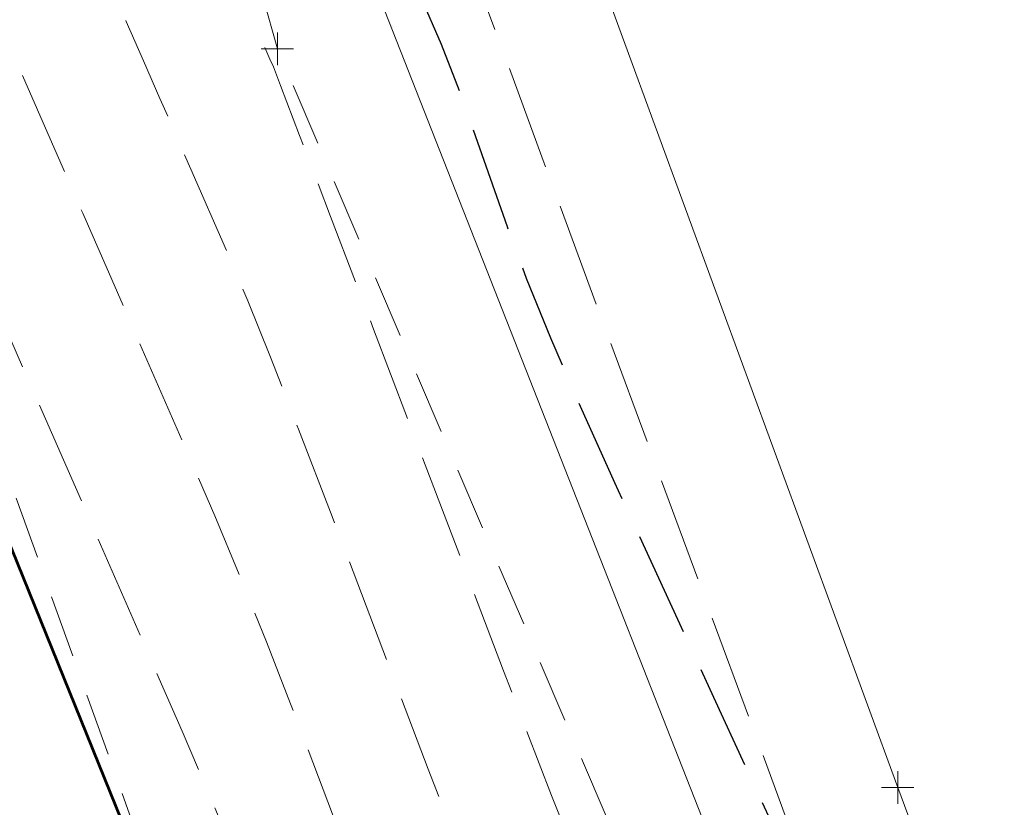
# Model space of a CAD drawing. Extents: x 2324380 to 2325559, y 691096 to 693386.
# Tile 85 of 92: x 2324994 to 2325024, y 692275 to 692299. Entities that reach past the tile are written whole.
import ezdxf

# ---------------------------------------------------------------- set-up
doc = ezdxf.new("R2010")
doc.units = 0
doc.header["$MEASUREMENT"] = 0
for name, pattern in [('DGN Style 2', [3.232049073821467, 1.93922944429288, -1.292819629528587]), ('DGN Style 3', [4.524868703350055, 3.232049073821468, -1.292819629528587]), ('gasex', [0])]:
    doc.linetypes.add(name, pattern=pattern)
for name, color, linetype, lineweight in [('DT_X_Contour_Major', 132, 'DGN Style 3', 30), ('DT_X_Contour_Minor', 136, 'DGN Style 3', 0), ('DT_X_Terrain_Ground_Line', 92, 'DGN Style 3', 13), ('PM_X_Transverse_Line', 7, 'Continuous', 0), ('PV_X_EOP', 7, 'DGN Style 3', 0), ('SV_X_Toe_of_Slope', 193, 'DGN Style 2', 0), ('SV_X_Top_of_Bank', 97, 'DGN Style 2', 0), ('UT_X_Gas', 40, 'gasex', 0)]:
    doc.layers.add(name, color=color, linetype=linetype, lineweight=lineweight)
doc.layers.add('SV_X_Shot_Marker (Construction)', color=40, linetype='Continuous', lineweight=0, transparency=0.5)
doc.layers.add('SV_X_Terrain_Boundary', color=7, linetype='Continuous', lineweight=53, plot=False)

# ---------------------------------------------------------------- blocks, each defined once
blk = doc.blocks.new('SVPT_645')
at = {"layer": 'SV_X_Shot_Marker (Construction)', "transparency": 33554495}
for p, q in [((1.455191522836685e-11, 0.02500000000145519), (1.455191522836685e-11, -0.02499999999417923)), ((-0.02499999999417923, 7.275957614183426e-12), (0.02500000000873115, 7.275957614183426e-12))]:
    blk.add_line(p, q, dxfattribs=at)
blk.add_point((1.455191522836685e-11, 7.275957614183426e-12), dxfattribs=at)
blk = doc.blocks.new('SVPT_652')
at = {"layer": 'SV_X_Shot_Marker (Construction)', "transparency": 33554495}
for p, q in [((1.455191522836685e-11, 0.02500000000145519), (1.455191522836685e-11, -0.02500000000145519)), ((-0.02499999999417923, 0), (0.02500000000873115, 0))]:
    blk.add_line(p, q, dxfattribs=at)
blk.add_point((1.455191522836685e-11, 0), dxfattribs=at)
blk = doc.blocks.new('*U775', base_point=(2325132.483, 691830.4755833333, 1167.424))
at = {"layer": 'DT_X_Contour_Major', "elevation": 1169.999999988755, "flags": 128}
blk.add_lwpolyline([(2324994.653119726, 692324.2400527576), (2324995.014880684, 692323.381783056), (2325003.215445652, 692306.6115218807), (2325004.817259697, 692303.2839081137), (2325006.108173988, 692300.4883216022), (2325007.088188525, 692298.2247623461), (2325007.757303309, 692296.4932303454), (2325009.127076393, 692292.5851813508), (2325009.719749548, 692290.991899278), (2325010.4704392, 692289.1430898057), (2325011.379145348, 692287.0387529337), (2325012.445867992, 692284.6788886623), (2325015.501150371, 692278.0452140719), (2325016.513508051, 692275.8488988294), (2325017.259119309, 692274.2352090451), (2325017.737984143, 692273.2041447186), (2325017.950102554, 692272.7557058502), (2325018.160089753, 692272.3367028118), (2325018.272338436, 692272.0954125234), (2325018.451594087, 692271.6857939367), (2325018.697856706, 692271.107847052), (2325019.011126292, 692270.3615718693), (2325020.629400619, 692266.4861883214), (2325025.918914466, 692255.972171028), (2325027.060457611, 692253.7005664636), (2325028.218152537, 692251.391760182), (2325029.391999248, 692249.0457521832), (2325030.581997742, 692246.6625424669), (2325033.776862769, 692240.257714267), (2325034.869860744, 692238.0594973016), (2325035.752705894, 692236.2684675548), (2325036.425398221, 692234.884625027), (2325036.887937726, 692233.907969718), (2325037.841172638, 692231.8464718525), (2325038.225941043, 692231.0220721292), (2325038.665320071, 692230.0949963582), (2325039.159309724, 692229.0652445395), (2325039.707910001, 692227.9328166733), (2325041.243658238, 692224.7761076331), (2325041.895718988, 692223.4393505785), (2325042.700090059, 692221.7966111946), (2325043.656771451, 692219.8478894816), (2325044.765763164, 692217.5931854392), (2325047.926154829, 692211.1726648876), (2325049.102272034, 692208.784478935), (2325050.260329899, 692206.4353114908), (2325051.400328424, 692204.125162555), (2325052.52226761, 692201.8540321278), (2325055.49002632, 692195.8497089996), (2325056.541661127, 692193.70737672), (2325057.470746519, 692191.7836222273), (2325058.277282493, 692190.0784455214), (2325058.96126905, 692188.5918466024), (2325060.621833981, 692184.9190198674), (2325061.223196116, 692183.5875204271), (2325061.781858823, 692182.3476421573), (2325062.297822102, 692181.1993850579), (2325062.771085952, 692180.142749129), (2325063.976190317, 692177.4472148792), (2325064.526548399, 692176.2008818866), (2325065.273794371, 692174.4835335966), (2325066.217928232, 692172.2951700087), (2325067.358949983, 692169.6357911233), (2325070.664191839, 692161.9160936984), (2325071.763110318, 692159.3551472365), (2325072.580934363, 692157.4620809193), (2325073.117663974, 692156.236894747), (2325073.37329915, 692155.6795887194), (2325073.680200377, 692155.0839461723), (2325073.976007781, 692154.3986888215), (2325074.633254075, 692152.7896486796), (2325075.651939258, 692150.2568257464), (2325077.032063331, 692146.8002200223), (2325082.560050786, 692132.9222093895), (2325084.120894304, 692129.0037122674), (2325084.315999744, 692128.5139001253), (2325084.315999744, 692128.5139001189), (2325084.315999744, 692128.5139001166), (2325084.315999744, 692128.5139001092), (2325084.315999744, 692128.5139001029), (2325084.315999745, 692128.513900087), (2325084.315999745, 692128.5139000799), (2325084.315999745, 692128.5139000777), (2325084.315999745, 692128.5139000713), (2325084.315999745, 692128.5139000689), (2325084.315999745, 692128.5139000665), (2325084.315999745, 692128.5139000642), (2325084.315999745, 692128.5139000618), (2325084.315999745, 692128.5139000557), (2325084.315999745, 692128.5139000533), (2325084.315999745, 692128.5139000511), (2325084.315999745, 692128.5139000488), (2325084.315999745, 692128.5139000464), (2325084.315999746, 692128.5139000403), (2325084.315999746, 692128.5139000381), (2325084.315999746, 692128.5139000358), (2325084.315999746, 692128.5139000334), (2325084.315999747, 692128.5139000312), (2325084.315999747, 692128.5139000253), (2325084.315999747, 692128.513900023), (2325084.315999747, 692128.5139000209), (2325084.315999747, 692128.5139000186), (2325084.315999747, 692128.5139000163), (2325084.315999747, 692128.5139000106), (2325084.315999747, 692128.5139000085), (2325084.315999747, 692128.5139000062), (2325084.315999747, 692128.5139000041), (2325084.315999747, 692128.513900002), (2325084.315999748, 692128.5138999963), (2325084.315999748, 692128.5138999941), (2325084.315999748, 692128.5138999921), (2325084.315999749, 692128.5138999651), (2325084.316000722, 692128.5138974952), (2325089.841686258, 692114.8994543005), (2325090.90157826, 692112.2898181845), (2325091.713103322, 692110.2956712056), (2325092.276261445, 692108.917013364), (2325092.591052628, 692108.1538446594), (2325093.099339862, 692106.9393802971), (2325093.290380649, 692106.4938264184), (2325093.482287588, 692106.0680130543), (2325093.675060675, 692105.6619402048), (2325093.868699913, 692105.2756078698), (2325094.386226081, 692104.2717089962), (2325094.739674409, 692103.590586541), (2325095.411874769, 692102.3001433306), (2325096.402827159, 692100.400379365), (2325097.71253158, 692097.8912946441), (2325101.630079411, 692090.3879743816), (2325102.968573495, 692087.7814764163), (2325104.045894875, 692085.5894727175), (2325104.862043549, 692083.8119632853), (2325105.417019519, 692082.4489481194), (2325106.548725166, 692079.3669000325), (2325106.941393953, 692078.314666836), (2325107.270621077, 692077.4695033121), (2325107.536406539, 692076.8314094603), (2325107.738750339, 692076.400385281), (2325108.193744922, 692075.5270803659), (2325108.488668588, 692074.9165143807), (2325109.032193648, 692073.7397951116), (2325109.824320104, 692071.9969225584), (2325110.865047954, 692069.6878967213), (2325113.971790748, 692062.7756234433), (2325115.052875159, 692060.3674465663), (2325115.966071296, 692058.3271208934), (2325116.71137916, 692056.6546464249), (2325117.28879875, 692055.3500231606), (2325118.604733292, 692052.3614960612), (2325119.030375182, 692051.373193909), (2325119.320349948, 692050.6496827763), (2325119.474657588, 692050.1909626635), (2325119.493298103, 692049.9970335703), (2325119.362116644, 692049.832944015), (2325119.496503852, 692049.3721137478), (2325119.998051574, 692048.112690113), (2325120.866759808, 692046.0546731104), (2325122.102628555, 692043.19806274), (2325125.887825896, 692034.5156439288), (2325127.139233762, 692031.6437080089), (2325128.054559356, 692029.5397143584), (2325128.633802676, 692028.2036629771), (2325128.876963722, 692027.6355538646), (2325129.290218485, 692026.6226977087), (2325129.526543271, 692026.043834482), (2325129.608998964, 692025.8519758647), (2325129.728214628, 692025.5902895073), (2325129.884190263, 692025.2587754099), (2325130.076925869, 692024.8574335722), (2325131.062131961, 692022.8215736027), (2325130.95343738, 692024.3574001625), (2325130.922748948, 692024.6846621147), (2325130.877267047, 692025.0082365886), (2325130.816991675, 692025.3281235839), (2325130.741922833, 692025.6443231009), (2325130.522014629, 692026.4826051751), (2325130.444649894, 692026.8665766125), (2325130.377486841, 692027.3897793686), (2325130.320525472, 692028.052213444), (2325130.273765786, 692028.8538788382), (2325130.162675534, 692031.1772949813), (2325130.095674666, 692032.2207228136), (2325129.977989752, 692033.6084442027), (2325129.809620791, 692035.3404591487), (2325129.590567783, 692037.4167676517), (2325128.938847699, 692043.4126484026), (2325128.721897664, 692045.3841503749), (2325128.559837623, 692046.8017457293), (2325128.452667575, 692047.6654344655), (2325128.40038752, 692047.9752165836), (2325128.284490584, 692048.1284176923), (2325127.390146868, 692051.2214190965), (2325127.231197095, 692052.0470274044), (2325127.137637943, 692053.1982802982), (2325127.109469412, 692054.6751777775), (2325127.1466915, 692056.4777198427), (2325127.333137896, 692061.7186914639), (2325127.376213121, 692063.7301159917), (2325127.365604, 692065.8336608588), (2325127.301310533, 692068.0293260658), (2325127.18333272, 692070.3171116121), (2325126.797146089, 692076.5407001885), (2325126.675113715, 692078.6829502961), (2325126.598656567, 692080.4420091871), (2325126.567774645, 692081.8178768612), (2325126.582467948, 692082.8105533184), (2325126.682417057, 692084.9467689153), (2325126.710933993, 692085.9086184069), (2325126.721522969, 692087.1920051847), (2325126.714183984, 692088.7969292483), (2325126.688917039, 692090.7233905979), (2325126.529172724, 692100.4637972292), (2325126.707059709, 692103.2395781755), (2325126.785475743, 692103.8248835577), (2325126.944486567, 692104.3911792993), (2325127.18409218, 692104.9384653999), (2325127.504292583, 692105.4667418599), (2325129.186615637, 692107.8876761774)], dxfattribs=at)
at = {"layer": 'DT_X_Contour_Minor', "flags": 128}
for points, elevation in [([(2324991.094362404, 692323.1292017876), (2324998.318112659, 692305.9910174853), (2324999.678395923, 692302.7642736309), (2325000.663352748, 692300.4289781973), (2325001.272983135, 692298.9851311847), (2325001.507287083, 692298.4327325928), (2325001.80335732, 692297.7557592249), (2325001.907908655, 692297.5168797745), (2325002.130622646, 692296.9436200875), (2325002.720351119, 692295.4030006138), (2325003.677094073, 692292.8950213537), (2325005.000851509, 692289.4196823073), (2325009.020223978, 692278.8622984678), (2325010.502116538, 692275.0049932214), (2325011.933264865, 692271.3511153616), (2325013.313668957, 692267.9006648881), (2325014.643328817, 692264.6536418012), (2325018.121429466, 692256.2661500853), (2325019.269579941, 692253.4990331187), (2325020.105455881, 692251.4883010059), (2325020.629057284, 692250.2339537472), (2325020.840384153, 692249.7359913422), (2325020.987556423, 692249.4166047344), (2325021.18066997, 692248.8933738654), (2325021.649631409, 692247.5632212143), (2325022.39444074, 692245.4261467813), (2325023.415097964, 692242.4821505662), (2325026.504647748, 692233.5555982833), (2325027.522553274, 692230.6099474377), (2325028.259107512, 692228.4679091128), (2325028.714310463, 692227.129483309), (2325028.888162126, 692226.5946700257), (2325028.976631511, 692226.2399846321), (2325029.013367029, 692226.1047636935), (2325029.057221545, 692225.9651149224), (2325029.108195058, 692225.821038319), (2325029.166287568, 692225.6725338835), (2325029.330692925, 692225.2706182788), (2325029.438276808, 692225.0072569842), (2325029.929035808, 692223.8046767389), (2325032.314710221, 692217.9567689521), (2325037.502409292, 692207.2319543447), (2325038.579147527, 692204.9083825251), (2325039.586062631, 692202.5340161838), (2325040.523154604, 692200.108855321), (2325041.390423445, 692197.6328999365), (2325043.610042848, 692190.9626262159), (2325044.394845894, 692188.6268245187), (2325045.084540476, 692186.6221247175), (2325045.679126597, 692184.9485268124), (2325046.178604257, 692183.6060308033), (2325047.383733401, 692180.4675106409), (2325047.833884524, 692179.2944259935), (2325048.280491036, 692178.1290621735), (2325048.723552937, 692176.9714191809), (2325049.163070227, 692175.8214970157), (2325050.330390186, 692172.7653323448), (2325050.843435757, 692171.4146032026), (2325051.507082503, 692169.654539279), (2325052.321330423, 692167.4851405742), (2325053.286179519, 692164.9064070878), (2325056.059912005, 692157.4840047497), (2325057.049320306, 692154.8253610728), (2325057.937245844, 692152.4162317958), (2325058.72368862, 692150.2566169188), (2325059.408648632, 692148.3465164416), (2325061.099898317, 692143.5856010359), (2325061.654697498, 692142.0004989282), (2325062.050657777, 692140.8158791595), (2325062.287779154, 692140.0317417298), (2325062.366061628, 692139.6480866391), (2325062.36302969, 692139.1589828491), (2325062.361680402, 692138.9751901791), (2325062.359906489, 692138.7906400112), (2325062.357707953, 692138.6053323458), (2325062.355084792, 692138.4192671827), (2325062.34752353, 692137.9220834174), (2325062.344472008, 692137.7351870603), (2325062.340988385, 692137.5473858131), (2325062.337072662, 692137.3586796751), (2325062.332724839, 692137.1690686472), (2325062.320554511, 692136.6622327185), (2325062.319620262, 692136.4713510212), (2325062.325945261, 692136.278832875), (2325062.339529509, 692136.0846782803), (2325062.360373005, 692135.8888872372), (2325062.425634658, 692135.3645958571), (2325062.445908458, 692135.1706728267), (2325062.457783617, 692134.9821222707), (2325062.461260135, 692134.7989441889), (2325062.456338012, 692134.6211385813), (2325062.432014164, 692134.1541535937), (2325062.422602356, 692133.9790130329), (2325062.412609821, 692133.8038300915), (2325062.402036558, 692133.6286047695), (2325062.390882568, 692133.4533370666), (2325062.360364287, 692132.9859000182), (2325062.348621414, 692132.8105424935), (2325062.336281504, 692132.6350477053), (2325062.323344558, 692132.4594156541), (2325062.309810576, 692132.2836463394), (2325062.272923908, 692131.8147451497), (2325062.258783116, 692131.638789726), (2325062.244025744, 692131.4625993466), (2325062.228651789, 692131.2861740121), (2325062.212661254, 692131.1095137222), (2325062.169197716, 692130.6381063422), (2325062.152579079, 692130.4611604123), (2325062.135320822, 692130.2838781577), (2325062.117422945, 692130.1062595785), (2325062.098885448, 692129.9283046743), (2325062.048599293, 692129.4533098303), (2325062.029408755, 692129.2749656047), (2325062.009551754, 692129.0961790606), (2325061.989028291, 692128.9169501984), (2325061.967838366, 692128.7372790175), (2325061.891440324, 692128.0988855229), (2325061.868555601, 692127.9087948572), (2325061.864673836, 692127.8773847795), (2325061.858319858, 692127.8297925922), (2325061.885503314, 692127.0252335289), (2325061.891373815, 692126.8523401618), (2325061.89733527, 692126.6784710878), (2325061.903387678, 692126.5036263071), (2325061.909531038, 692126.3278058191), (2325061.926034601, 692125.857650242), (2325061.932221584, 692125.6822129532), (2325061.93840486, 692125.5085177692), (2325061.94458443, 692125.3365646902), (2325061.950760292, 692125.166353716), (2325061.967224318, 692124.7147805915), (2325061.973393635, 692124.5463505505), (2325061.979553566, 692124.3797402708), (2325061.985704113, 692124.2149497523), (2325061.991845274, 692124.0519789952), (2325062.008209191, 692123.6198166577), (2325062.014338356, 692123.4586953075), (2325062.020452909, 692123.2994530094), (2325062.026552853, 692123.1420897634), (2325062.032638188, 692122.9866055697), (2325062.048846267, 692122.5744864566), (2325062.054914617, 692122.4209022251), (2325062.060963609, 692122.2692388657), (2325062.066993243, 692122.1194963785), (2325062.073003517, 692121.9716747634), (2325062.089005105, 692121.5800449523), (2325062.09499389, 692121.4341569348), (2325062.100959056, 692121.2902152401), (2325062.106900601, 692121.148219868), (2325062.112818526, 692121.0081708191), (2325062.128568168, 692120.6373017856), (2325062.154467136, 692120.464148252), (2325062.22035181, 692120.2228394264), (2325062.326222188, 692119.9133753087), (2325062.472078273, 692119.535755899), (2325062.914342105, 692118.4378970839), (2325063.063396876, 692118.0534976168), (2325063.178863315, 692117.7236933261), (2325063.260741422, 692117.4484842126), (2325063.309031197, 692117.2278702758), (2325063.393019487, 692116.7123600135), (2325063.424511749, 692116.5200331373), (2325063.455997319, 692116.3296852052), (2325063.487476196, 692116.1413162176), (2325063.518948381, 692115.954926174), (2325063.602865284, 692115.4605246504), (2325063.634317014, 692115.2761309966), (2325063.665734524, 692115.0937511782), (2325063.697117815, 692114.913385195), (2325063.728466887, 692114.7350330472), (2325063.812018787, 692114.262112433), (2325063.843321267, 692114.0857830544), (2325063.87456478, 692113.911485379), (2325063.905749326, 692113.739219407), (2325063.936874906, 692113.5689851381), (2325064.019797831, 692113.1177360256), (2325064.050853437, 692112.9495347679), (2325064.081828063, 692112.7833678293), (2325064.11272171, 692112.6192352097), (2325064.143534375, 692112.4571369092), (2325064.225593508, 692112.0275871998), (2325064.256315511, 692111.8675177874), (2325064.28693717, 692111.7094718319), (2325064.317458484, 692111.5534493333), (2325064.347879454, 692111.3994502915), (2325064.428868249, 692110.9914841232), (2325064.459180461, 692110.8394972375), (2325064.4893755, 692110.6895112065), (2325064.519453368, 692110.5415260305), (2325064.549414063, 692110.3955417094), (2325064.629153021, 692110.0089179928), (2325064.658989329, 692109.8649181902), (2325064.688694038, 692109.7228865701), (2325064.718267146, 692109.5828231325), (2325064.747708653, 692109.4447278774), (2325064.82604387, 692109.0790981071), (2325064.855347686, 692108.942950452), (2325064.884507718, 692108.8087298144), (2325064.913523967, 692108.6764361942), (2325064.942396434, 692108.5460695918), (2325065.019197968, 692108.2009946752), (2325065.177653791, 692107.6577190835), (2325065.595420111, 692106.286698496), (2325066.272496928, 692104.0879329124), (2325067.208884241, 692101.061422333), (2325070.051664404, 692091.8870674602), (2325071.190797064, 692088.8563560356), (2325072.476109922, 692086.6449879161), (2325073.907602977, 692085.252963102), (2325075.485276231, 692084.6802815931), (2325079.887311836, 692084.2455886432), (2325081.374046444, 692084.0100540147), (2325082.532723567, 692083.6294698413), (2325083.363343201, 692083.103836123), (2325083.865905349, 692082.4331528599), (2325084.768661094, 692080.4512647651), (2325085.118631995, 692079.5270427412), (2325085.491477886, 692078.2407927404), (2325085.88719877, 692076.5925147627), (2325086.305794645, 692074.5822088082), (2325087.452550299, 692068.7386889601), (2325087.837000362, 692066.813560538), (2325088.130283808, 692065.4208151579), (2325088.332400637, 692064.5604528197), (2325088.443350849, 692064.2324735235), (2325088.617662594, 692064.0677061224), (2325088.682951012, 692064.0056010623), (2325088.748082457, 692063.9428614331), (2325088.813056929, 692063.8794872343), (2325088.877874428, 692063.8154784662), (2325089.050511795, 692063.6439423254), (2325089.115167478, 692063.5792971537), (2325089.179656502, 692063.5140137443), (2325089.243978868, 692063.4480920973), (2325089.308134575, 692063.3815322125), (2325089.478994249, 692063.2031882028), (2325089.542978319, 692063.1359883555), (2325089.606785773, 692063.068146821), (2325089.67041661, 692062.9996635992), (2325089.733870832, 692062.9305386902), (2325089.902846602, 692062.7453500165), (2325089.966119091, 692062.6755818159), (2325090.029204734, 692062.6051687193), (2325090.092103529, 692062.534110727), (2325090.154815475, 692062.4624078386), (2325090.321798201, 692062.2703402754), (2325090.384318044, 692062.1979910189), (2325090.446640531, 692062.1249939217), (2325090.50876566, 692062.0513489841), (2325090.570693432, 692061.9770562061), (2325090.735571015, 692061.7780783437), (2325090.797296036, 692061.703136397), (2325090.85881291, 692061.6275439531), (2325090.920121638, 692061.5513010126), (2325090.98122222, 692061.474407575), (2325091.143879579, 692061.2684910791), (2325091.20476648, 692061.1909459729), (2325091.265434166, 692061.1127480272), (2325091.325882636, 692061.0338972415), (2325091.38611189, 692060.9543936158), (2325091.546430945, 692060.741513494), (2325091.606435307, 692060.6613560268), (2325091.666209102, 692060.5805437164), (2325091.725752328, 692060.4990765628), (2325091.785064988, 692060.4169545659), (2325091.942924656, 692060.1970894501), (2325092.102469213, 692059.8837510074), (2325092.462708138, 692059.1086345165), (2325093.023641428, 692057.871739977), (2325093.785269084, 692056.1730673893), (2325096.083868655, 692051.0275697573), (2325096.84355011, 692049.3318208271), (2325097.398644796, 692048.1036972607), (2325097.749152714, 692047.3431990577), (2325097.895073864, 692047.0503262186), (2325098.011414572, 692046.8928324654), (2325098.054935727, 692046.8334993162), (2325098.098243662, 692046.773620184), (2325098.141338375, 692046.7131950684), (2325098.184219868, 692046.6522239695), (2325098.298286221, 692046.4889063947), (2325098.340949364, 692046.4273871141), (2325098.383389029, 692046.3653174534), (2325098.425605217, 692046.3026974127), (2325098.467597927, 692046.2395269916), (2325098.579280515, 692046.0703386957), (2325098.62104447, 692046.0066158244), (2325098.662574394, 692045.9423384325), (2325098.703870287, 692045.8775065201), (2325098.744932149, 692045.8121200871), (2325098.854118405, 692045.637016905), (2325098.894940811, 692045.5710740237), (2325098.935518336, 692045.5045727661), (2325098.975850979, 692045.4375131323), (2325099.015938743, 692045.3698951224), (2325099.122512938, 692045.1888359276), (2325099.162350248, 692045.120657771), (2325099.201931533, 692045.0519176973), (2325099.241256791, 692044.9826157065), (2325099.280326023, 692044.9127517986), (2325099.384169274, 692044.7256988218), (2325099.422976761, 692044.6552713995), (2325099.461516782, 692044.5842788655), (2325099.499789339, 692044.5127212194), (2325099.537794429, 692044.4405984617), (2325099.638784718, 692044.2475176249), (2325099.676516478, 692044.1748283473), (2325099.713969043, 692044.101571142), (2325099.751142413, 692044.027746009), (2325099.788036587, 692043.9533529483), (2325099.886048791, 692043.7542142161), (2325099.92265776, 692043.6792520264), (2325099.958975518, 692043.6037195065), (2325099.995002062, 692043.5276166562), (2325100.030737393, 692043.4509434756), (2325100.125643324, 692043.2457212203), (2325100.161081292, 692043.1684767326), (2325100.196215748, 692043.090659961), (2325100.231046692, 692043.0122709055), (2325100.265574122, 692042.9333095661), (2325100.357242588, 692042.7219829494), (2325100.391460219, 692042.6424485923), (2325100.425361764, 692042.5623404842), (2325100.458947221, 692042.4816586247), (2325100.49221659, 692042.4004030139), (2325100.580513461, 692042.1829563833), (2325100.613460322, 692042.10112655), (2325100.646078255, 692042.0187220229), (2325100.678367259, 692041.9357428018), (2325100.710327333, 692041.8521888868), (2325100.795115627, 692041.6286121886), (2325100.826740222, 692041.544483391), (2325100.858022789, 692041.4597795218), (2325100.888963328, 692041.3745005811), (2325100.919561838, 692041.2886465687), (2325101.000701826, 692041.0589357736), (2325101.1117622, 692040.7684601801), (2325101.384088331, 692040.0693164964), (2325101.81768022, 692038.961504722), (2325102.412537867, 692037.4450248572), (2325104.213845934, 692032.8561877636), (2325104.85574545, 692031.2178230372), (2325105.430462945, 692029.7443566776), (2325105.937998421, 692028.4357886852), (2325106.378351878, 692027.2921190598), (2325107.463051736, 692024.4621978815), (2325107.887241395, 692023.364278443), (2325108.346285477, 692022.1929610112), (2325108.840183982, 692020.948245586), (2325109.368936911, 692019.6301321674), (2325110.825417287, 692016.0172990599), (2325111.447602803, 692014.4641904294), (2325112.22179907, 692012.5144893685), (2325113.148006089, 692010.1681958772), (2325114.226223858, 692007.4253099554), (2325117.304152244, 691999.5821575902), (2325118.338244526, 691996.941234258), (2325119.132075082, 691994.9008285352), (2325119.685643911, 691993.4609404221), (2325119.998951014, 691992.6215699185), (2325120.514087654, 691991.1839387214), (2325120.81246996, 691990.2852768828), (2325121.321264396, 691988.6675147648), (2325122.040470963, 691986.3306523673), (2325122.97008966, 691983.2746896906), (2325125.729622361, 691974.166655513), (2325126.707764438, 691970.959510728), (2325127.572541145, 691968.1691020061), (2325128.323952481, 691965.7954293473), (2325128.961998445, 691963.8384927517), (2325131.675027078, 691955.6785061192), (2325135.405048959, 691945.7579767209), (2325136.126044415, 691943.8344238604), (2325136.690449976, 691942.315420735), (2325137.098265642, 691941.2009673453), (2325137.349491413, 691940.4910636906), (2325137.810640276, 691939.1373869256), (2325138.090462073, 691938.3289843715), (2325138.584065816, 691936.9190342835), (2325139.291451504, 691934.9075366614), (2325140.212619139, 691932.2944915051), (2325142.954108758, 691924.5243077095), (2325143.909083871, 691921.8401347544), (2325144.717891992, 691919.6152537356), (2325145.380533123, 691917.8496646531), (2325145.897007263, 691916.5433675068), (2325147.079382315, 691913.6722976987), (2325147.550875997, 691912.4717918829), (2325148.078575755, 691911.0235767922), (2325148.662481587, 691909.3276524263), (2325149.302593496, 691907.3840187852), (2325151.084500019, 691901.8707167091), (2325151.723286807, 691899.8571513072), (2325152.303217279, 691897.9514316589), (2325152.824291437, 691896.1535577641), (2325153.28650928, 691894.4635296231), (2325154.440615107, 691890.1005822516), (2325154.881419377, 691888.4451799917), (2325155.338252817, 691886.7511837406), (2325155.811115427, 691885.0185934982), (2325156.300007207, 691883.2474092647), (2325157.625090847, 691878.472792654), (2325158.123872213, 691876.6736695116), (2325158.626403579, 691874.8572625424), (2325159.132684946, 691873.0235717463), (2325159.642716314, 691871.1725971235), (2325161.007799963, 691866.2136196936), (2325161.516443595, 691864.2951474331), (2325162.018561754, 691862.2589637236), (2325162.514154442, 691860.1050685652), (2325163.003221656, 691857.8334619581), (2325164.298700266, 691851.6188957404), (2325164.776634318, 691849.3771438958), (2325165.238827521, 691847.3128130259), (2325165.685279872, 691845.4259031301), (2325166.115991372, 691843.716414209), (2325167.243567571, 691839.394338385), (2325167.703280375, 691837.6355567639), (2325168.236736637, 691835.6007687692), (2325168.843936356, 691833.2899744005), (2325169.524879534, 691830.7031736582), (2325171.439052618, 691823.4370298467), (2325172.104047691, 691820.9089006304), (2325172.663403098, 691818.7741208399), (2325173.117118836, 691817.0326904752), (2325173.465194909, 691815.6846095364), (2325174.252544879, 691812.6141929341), (2325174.567019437, 691811.1828979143), (2325174.919930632, 691809.1918253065), (2325175.311278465, 691806.6409751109), (2325175.741062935, 691803.5303473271), (2325176.938403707, 691794.4889697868), (2325177.365991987, 691791.3341650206), (2325177.750751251, 691788.6507838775), (2325178.092681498, 691786.4388263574), (2325178.391782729, 691784.6982924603), (2325179.132280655, 691780.6854335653), (2325179.388002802, 691779.1831498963), (2325179.5997958, 691777.6859430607), (2325179.767659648, 691776.1938130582), (2325179.891594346, 691774.706759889), (2325180.163514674, 691770.7480538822), (2325180.290482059, 691769.1166175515), (2325180.467443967, 691767.191338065), (2325180.694400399, 691764.9722154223), (2325180.971351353, 691762.4592496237), (2325181.776546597, 691755.3662166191), (2325182.041389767, 691753.013950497), (2325182.232022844, 691751.2769268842), (2325182.348445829, 691750.1551457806), (2325182.39065872, 691749.6486071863), (2325182.404279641, 691749.118160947), (2325182.429348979, 691748.6899202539), (2325182.494341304, 691747.8030328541), (2325182.599256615, 691746.4574987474), (2325182.744094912, 691744.6533179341), (2325183.18356102, 691739.230640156), (2325183.335805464, 691737.1580092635), (2325183.462939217, 691735.0071249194), (2325183.564962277, 691732.7779871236), (2325183.641874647, 691730.4705958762), (2325183.813493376, 691724.2132146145), (2325183.892650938, 691721.9953889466), (2325184.001409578, 691720.034947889), (2325184.139769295, 691718.3318914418), (2325184.30773009, 691716.8862196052), (2325184.795093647, 691713.3742741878), (2325184.884949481, 691712.0408177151), (2325184.788994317, 691710.6744073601), (2325184.507228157, 691709.2750431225), (2325184.039650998, 691707.8427250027), (2325181.424065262, 691701.0816813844), (2325181.038055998, 691694.802072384), (2325180.957029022, 691693.5300571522), (2325180.879380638, 691692.4052724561), (2325180.805110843, 691691.4277182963), (2325180.73421964, 691690.5973946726), (2325180.54968122, 691688.5795057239), (2325180.479159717, 691687.5142736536), (2325180.405999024, 691685.8319941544), (2325180.330199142, 691683.5326672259), (2325180.25176007, 691680.6162928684), (2325180.039070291, 691672.0165646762), (2325179.939326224, 691668.9965057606), (2325179.799611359, 691666.3861251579), (2325179.619925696, 691664.1854228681), (2325179.400269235, 691662.3943988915), (2325178.761224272, 691658.1645727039), (2325178.535233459, 691656.5618604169), (2325178.33654474, 691654.9260931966), (2325178.165158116, 691653.2572710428), (2325178.021073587, 691651.5553939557), (2325177.673250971, 691646.9729818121), (2325177.533635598, 691645.2106285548), (2325177.375656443, 691643.3603778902), (2325177.199313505, 691641.4222298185), (2325177.004606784, 691639.3961843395), (2325176.460903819, 691633.8761998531), (2325176.281504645, 691631.809419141), (2325176.151084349, 691629.7490653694), (2325176.069642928, 691627.6951385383), (2325176.037180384, 691625.6476386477), (2325176.01591877, 691620.1962081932), (2325176.011786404, 691618.3467306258), (2325176.015335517, 691616.8868707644), (2325176.026566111, 691615.8166286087), (2325176.045478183, 691615.136004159), (2325176.151657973, 691612.8688647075), (2325176.467161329, 691612.5216231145), (2325176.535387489, 691612.4008166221), (2325176.604850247, 691612.1872149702), (2325176.675549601, 691611.8808181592), (2325176.747485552, 691611.481626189), (2325176.940963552, 691610.293387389), (2325177.021378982, 691609.7215977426), (2325177.117516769, 691608.8974079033), (2325177.229376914, 691607.8208178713), (2325177.356959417, 691606.4918276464), (2325177.718142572, 691602.611320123), (2325177.838284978, 691601.2424680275), (2325177.927824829, 691600.0462923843), (2325177.986762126, 691599.022793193), (2325178.01509687, 691598.1719704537), (2325178.049852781, 691596.1333450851), (2325178.05638204, 691595.4124795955), (2325178.049902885, 691594.778852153), (2325178.030415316, 691594.2324627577), (2325177.997919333, 691593.7733114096), (2325177.815918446, 691591.8341605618), (2325177.940319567, 691585.5876520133), (2325177.96724082, 691584.2689444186), (2325177.994689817, 691582.9898967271), (2325178.022666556, 691581.7505089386), (2325178.051171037, 691580.5507810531), (2325178.127886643, 691577.4043865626), (2325178.155133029, 691576.2507409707), (2325178.17933548, 691575.1496000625), (2325178.200493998, 691574.1009638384), (2325178.218608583, 691573.1048322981), (2325178.262855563, 691570.5184877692), (2325178.294373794, 691569.2590869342), (2325178.355743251, 691567.4206428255), (2325178.446963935, 691565.0031554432), (2325178.568035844, 691562.0066247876), (2325178.930695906, 691553.2438186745), (2325179.065812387, 691550.107427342), (2325179.199166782, 691547.2703579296), (2325179.330759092, 691544.7326104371), (2325179.460589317, 691542.4941848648), (2325179.804453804, 691536.9241458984), (2325179.933937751, 691534.7635581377), (2325180.064491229, 691532.4593240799), (2325180.196114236, 691530.0114437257), (2325180.328806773, 691527.4199170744), (2325180.68407958, 691520.3176509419), (2325180.808503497, 691517.849355), (2325180.915320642, 691515.7711667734), (2325181.004531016, 691514.0830862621), (2325181.076134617, 691512.7851134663), (2325181.24360186, 691509.843996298), (2325181.312118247, 691508.5244441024), (2325181.392066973, 691506.7716253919), (2325181.48344804, 691504.5855401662), (2325181.586261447, 691501.9661884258), (2325181.875673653, 691494.4035617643), (2325181.977008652, 691491.7361344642), (2325182.063954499, 691489.4058225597), (2325182.13651119, 691487.412626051), (2325182.194678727, 691485.7565449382), (2325182.432552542, 691478.8147690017), (2325181.434751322, 691482.3576123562), (2325181.223246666, 691483.1129198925), (2325181.016361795, 691483.8604810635), (2325180.814096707, 691484.6002958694), (2325180.616451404, 691485.33236431), (2325180.095556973, 691487.2742183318), (2325179.908425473, 691487.9757448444), (2325179.737701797, 691488.6239338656), (2325179.583385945, 691489.2187853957), (2325179.445477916, 691489.7602994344), (2325179.099600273, 691491.1332202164), (2325178.982479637, 691491.5880006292), (2325178.890525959, 691491.922651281), (2325178.823739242, 691492.1371721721), (2325178.782119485, 691492.2315633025), (2325178.646616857, 691492.3917524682)], 1168.999999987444), ([(2325039.609710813, 692096.9270831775), (2325042.401611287, 692100.2244209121), (2325042.930024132, 692100.8610596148), (2325043.318733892, 692101.3578309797), (2325043.567740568, 692101.7147350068), (2325043.677044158, 692101.931771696), (2325043.782249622, 692102.3240464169), (2325043.821210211, 692102.4698411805), (2325043.859187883, 692102.6130194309), (2325043.896182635, 692102.7535811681), (2325043.93219447, 692102.891526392), (2325044.026915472, 692103.255891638), (2325044.062008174, 692103.3914012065), (2325044.096245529, 692103.524655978), (2325044.129627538, 692103.6556559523), (2325044.1621542, 692103.7844011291), (2325044.247751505, 692104.1247152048), (2325044.279475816, 692104.251356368), (2325044.31045077, 692104.3760442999), (2325044.340676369, 692104.4987790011), (2325044.370152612, 692104.6195604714), (2325044.447756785, 692104.939040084), (2325044.476528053, 692105.0579951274), (2325044.50463873, 692105.175250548), (2325044.532088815, 692105.2908063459), (2325044.558878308, 692105.404662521), (2325044.629436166, 692105.7060128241), (2325044.655602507, 692105.818276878), (2325044.681183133, 692105.9290563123), (2325044.706178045, 692106.0383511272), (2325044.730587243, 692106.1461613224), (2325044.794897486, 692106.4316756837), (2325044.893136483, 692106.5857714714), (2325045.139620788, 692106.8339230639), (2325045.534350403, 692107.1761304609), (2325046.077325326, 692107.6123936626), (2325047.722918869, 692108.9011699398), (2325048.269412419, 692109.3407011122), (2325048.674697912, 692109.692712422), (2325048.938775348, 692109.9572038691), (2325049.061644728, 692110.1341754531), (2325049.201018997, 692110.4894065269), (2325049.252783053, 692110.6218782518), (2325049.303544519, 692110.7528701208), (2325049.353303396, 692110.8823821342), (2325049.402059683, 692111.0104142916), (2325049.530739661, 692111.3498602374), (2325049.578538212, 692111.4764901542), (2325049.625423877, 692111.6017954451), (2325049.67139666, 692111.7257761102), (2325049.716456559, 692111.8484321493), (2325049.83539911, 692112.1737487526), (2325049.879585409, 692112.2951487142), (2325049.922937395, 692112.4153611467), (2325049.965455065, 692112.53438605), (2325050.007138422, 692112.6522234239), (2325050.117181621, 692112.9648730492), (2325050.158065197, 692113.0815837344), (2325050.198183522, 692113.197228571), (2325050.237536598, 692113.3118075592), (2325050.276124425, 692113.425320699), (2325050.378004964, 692113.7266012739), (2325050.415857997, 692113.8391028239), (2325050.45300669, 692113.9506470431), (2325050.489451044, 692114.0612339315), (2325050.525191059, 692114.1708634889), (2325050.619558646, 692114.4619325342), (2325050.654621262, 692114.5706533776), (2325050.689033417, 692114.6785141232), (2325050.722795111, 692114.7855147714), (2325050.755906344, 692114.8916553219), (2325050.843335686, 692115.1735499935), (2325050.875820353, 692115.2788742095), (2325050.907702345, 692115.3834258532), (2325050.938981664, 692115.4872049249), (2325050.96965831, 692115.5902114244), (2325051.050659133, 692115.8638653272), (2325051.100596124, 692116.0314273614), (2325051.189656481, 692116.3288730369), (2325051.317840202, 692116.7562023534), (2325051.485147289, 692117.3134153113), (2325051.983464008, 692118.9724947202), (2325052.149483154, 692119.5257209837), (2325052.273803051, 692119.9410902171), (2325052.3564237, 692120.2186024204), (2325052.397345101, 692120.3582575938), (2325052.450869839, 692120.5468620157), (2325052.470724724, 692120.6172107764), (2325052.490145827, 692120.6868037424), (2325052.509133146, 692120.7556409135), (2325052.527686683, 692120.8237222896), (2325052.576584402, 692121.0042648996), (2325052.594723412, 692121.0716344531), (2325052.612467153, 692121.1383361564), (2325052.629815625, 692121.2043700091), (2325052.646768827, 692121.2697360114), (2325052.691450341, 692121.4431548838), (2325052.708024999, 692121.5078918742), (2325052.72423784, 692121.5720386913), (2325052.740088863, 692121.6355953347), (2325052.755578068, 692121.698561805), (2325052.796400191, 692121.8656854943), (2325052.811542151, 692121.928096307), (2325052.826351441, 692121.9899859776), (2325052.84082806, 692122.0513545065), (2325052.854972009, 692122.1122018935), (2325052.892245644, 692122.2737667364), (2325052.906069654, 692122.3341238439), (2325052.919586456, 692122.3940215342), (2325052.932796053, 692122.4534598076), (2325052.945698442, 692122.5124386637), (2325052.979695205, 692122.6691030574), (2325052.992301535, 692122.7276502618), (2325053.004622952, 692122.7857935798), (2325053.016659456, 692122.8435330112), (2325053.028411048, 692122.9008685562), (2325053.059368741, 692123.053224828), (2325053.070845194, 692123.1101816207), (2325053.082056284, 692123.1667847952), (2325053.09300201, 692123.2230343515), (2325053.103682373, 692123.2789302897), (2325053.131809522, 692123.4275146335), (2325053.142233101, 692123.483079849), (2325053.152408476, 692123.5383372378), (2325053.162335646, 692123.5932867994), (2325053.172014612, 692123.6479285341), (2325053.197494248, 692123.7932293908), (2325053.206932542, 692123.8475842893), (2325053.216137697, 692123.9016733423), (2325053.225109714, 692123.95549655), (2325053.23384859, 692124.009053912), (2325053.25684141, 692124.1515190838), (2325053.265353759, 692124.2048299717), (2325053.273646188, 692124.2579137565), (2325053.281718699, 692124.3107704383), (2325053.289571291, 692124.3634000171), (2325053.310218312, 692124.5034427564), (2325053.317856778, 692124.5558632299), (2325053.325286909, 692124.608092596), (2325053.332508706, 692124.6601308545), (2325053.33952217, 692124.7119780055), (2325053.357946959, 692124.8499822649), (2325053.36475715, 692124.9016551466), (2325053.371369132, 692124.9531705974), (2325053.377782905, 692125.0045286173), (2325053.383998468, 692125.0557292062), (2325053.400309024, 692125.1920542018), (2325053.406330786, 692125.243113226), (2325053.412163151, 692125.2940465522), (2325053.417806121, 692125.3448541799), (2325053.423259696, 692125.3955361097), (2325053.437550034, 692125.5305203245), (2325053.442818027, 692125.5810916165), (2325053.447904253, 692125.6315673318), (2325053.452808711, 692125.6819474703), (2325053.457531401, 692125.7322320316), (2325053.469882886, 692125.8661967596), (2325053.474427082, 692125.9164001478), (2325053.478796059, 692125.9665367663), (2325053.482989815, 692126.016606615), (2325053.48700835, 692126.0666096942), (2325053.497490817, 692126.1998622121), (2325053.501336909, 692126.2498124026), (2325053.505013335, 692126.2997235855), (2325053.508520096, 692126.3495957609), (2325053.51185719, 692126.3994289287), (2325053.520529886, 692126.5322653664), (2325053.523699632, 692126.5820730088), (2325053.526704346, 692126.6318686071), (2325053.529544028, 692126.6816521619), (2325053.532218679, 692126.7314236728), (2325053.53913104, 692126.8641316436), (2325053.489047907, 692127.3282497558), (2325053.333614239, 692128.6210731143), (2325053.072830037, 692130.7426017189), (2325052.7066953, 692133.6928355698), (2325051.589868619, 692142.6650661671), (2325051.223430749, 692145.6099490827), (2325050.961737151, 692147.7154248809), (2325050.804787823, 692148.9814935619), (2325050.752582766, 692149.4081551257), (2325050.753458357, 692149.4474347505), (2325050.754023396, 692149.4860736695), (2325050.754248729, 692149.5174638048), (2325050.751382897, 692149.5315089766), (2325050.742702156, 692149.5602153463), (2325050.728206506, 692149.6035829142), (2325050.707895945, 692149.6616116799), (2325050.645981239, 692149.8359033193), (2325050.62090564, 692149.9058299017), (2325050.592114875, 692149.9848909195), (2325050.559608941, 692150.0730863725), (2325050.523387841, 692150.1704162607), (2325050.421844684, 692150.4421418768), (2325050.384198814, 692150.5426304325), (2325050.347418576, 692150.640301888), (2325050.311503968, 692150.7351562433), (2325050.276454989, 692150.8271934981), (2325050.114912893, 692151.2501274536), (2325045.631476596, 692169.1863979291), (2325044.766340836, 692172.6292531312), (2325044.092406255, 692175.2708456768), (2325043.609672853, 692177.1111755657), (2325043.31814063, 692178.150242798), (2325042.795656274, 692179.8527385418), (2325042.494640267, 692180.7861730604), (2325041.98345551, 692182.3096048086), (2325041.262102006, 692184.4230337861), (2325040.330579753, 692187.1264599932), (2325037.566295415, 692195.1222595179), (2325036.525839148, 692198.0729445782), (2325035.477683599, 692200.9281501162), (2325034.421828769, 692203.6878761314), (2325033.358274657, 692206.3521226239), (2325030.511864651, 692213.3294739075), (2325029.527836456, 692215.7412724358), (2325028.710559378, 692217.7436545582), (2325028.060033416, 692219.3366202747), (2325027.576258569, 692220.5201695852), (2325026.508527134, 692223.130412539), (2325026.131245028, 692224.094875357), (2325025.800197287, 692225.0305815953), (2325025.51538391, 692225.9375312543), (2325025.276804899, 692226.8157243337), (2325024.702240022, 692229.1192304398), (2325024.402772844, 692230.1955987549), (2325023.935294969, 692231.6970741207), (2325023.299806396, 692233.6236565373), (2325022.496307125, 692235.9753460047), (2325020.12962814, 692242.8133273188), (2325019.296886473, 692245.1789486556), (2325018.57367071, 692247.1473266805), (2325017.959980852, 692248.7184613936), (2325017.455816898, 692249.8923527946), (2325016.257414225, 692252.493072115), (2325015.743554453, 692253.6373435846), (2325015.100777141, 692255.1196185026), (2325014.329082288, 692256.9398968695), (2325013.428469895, 692259.0981786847), (2325010.854946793, 692265.3042681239), (2325009.871102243, 692267.7068118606), (2325008.849710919, 692270.2598759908), (2325007.790772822, 692272.9634605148), (2325006.694287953, 692275.8175654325), (2325003.720265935, 692283.6292057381), (2325002.687377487, 692286.3227197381), (2325001.819228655, 692288.544531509), (2325001.115819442, 692290.294641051), (2325000.577149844, 692291.573048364), (2324999.360350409, 692294.3531982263), (2324998.893235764, 692295.4206234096), (2324998.40449141, 692296.5377865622), (2324997.894117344, 692297.7046876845), (2324997.362113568, 692298.9213267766), (2324995.914597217, 692302.2320149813), (2324995.302880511, 692303.6427717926), (2324994.553367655, 692305.3920260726), (2324993.666058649, 692307.4797778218), (2324992.640953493, 692309.9060270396), (2324987.535605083, 692322.0183508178)], 1167.999999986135), ([(2325034.60206066, 692110.6512098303), (2325040.986123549, 692116.6696989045), (2325042.116578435, 692117.8467225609), (2325042.771916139, 692118.7984410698), (2325042.952136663, 692119.524854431), (2325042.657240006, 692120.0259626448), (2325041.237359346, 692121.0618443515), (2325040.820166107, 692121.407968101), (2325040.633496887, 692121.6694280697), (2325040.677351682, 692121.8462242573), (2325040.951730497, 692121.9383566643), (2325041.990772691, 692122.0711580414), (2325042.328800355, 692122.1237992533), (2325042.563601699, 692122.1821218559), (2325042.695176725, 692122.2461258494), (2325042.723525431, 692122.315811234), (2325042.661486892, 692122.5092141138), (2325042.655678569, 692122.5760095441), (2325042.684782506, 692122.6313436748), (2325042.748798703, 692122.6752165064), (2325042.84772716, 692122.7076280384), (2325043.158086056, 692122.778777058), (2325043.33233848, 692122.8223166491), (2325043.622326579, 692122.8995736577), (2325044.028050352, 692123.0105480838), (2325044.549509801, 692123.1552399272), (2325046.094382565, 692123.5860414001), (2325046.604842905, 692123.7331786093), (2325046.977569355, 692123.8514891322), (2325047.212561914, 692123.9409729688), (2325047.309820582, 692124.0016301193), (2325047.385531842, 692124.1249469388), (2325047.421313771, 692124.1922542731), (2325047.471876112, 692124.3016886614), (2325047.537218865, 692124.4532501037), (2325047.61734203, 692124.6469386), (2325047.850711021, 692125.2196106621), (2325047.913148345, 692125.4727254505), (2325047.925433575, 692125.8025657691), (2325047.887566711, 692126.2091316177), (2325047.799547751, 692126.6924229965), (2325047.497961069, 692128.0835007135), (2325047.394529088, 692128.5568091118), (2325047.310423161, 692128.9334260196), (2325047.245643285, 692129.2133514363), (2325047.200189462, 692129.3965853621), (2325047.104747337, 692129.7562871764), (2325047.079141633, 692129.8755221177), (2325047.073906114, 692129.9634505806), (2325047.08904078, 692130.0200725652), (2325047.124545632, 692130.0453880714), (2325047.246385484, 692130.0711541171), (2325047.296110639, 692130.0816671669), (2325047.353906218, 692130.0938817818), (2325047.41977222, 692130.107797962), (2325047.493708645, 692130.1234157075), (2325047.701633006, 692130.1673317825), (2325047.797140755, 692130.4061558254), (2325047.927720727, 692131.0896908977), (2325048.093372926, 692132.2179369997), (2325048.294097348, 692133.790894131), (2325048.876125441, 692138.5783945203), (2325049.039637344, 692140.2790175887), (2325049.093651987, 692141.7902615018), (2325049.038169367, 692143.1121262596), (2325048.873189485, 692144.244611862), (2325048.287246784, 692147.0120679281), (2325048.042463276, 692148.0619920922), (2325047.747569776, 692149.1361725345), (2325047.402566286, 692150.2346092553), (2325047.007452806, 692151.3573022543), (2325045.887003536, 692154.3834919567), (2325045.430184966, 692155.7331952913), (2325044.900066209, 692157.5126630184), (2325044.296647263, 692159.7218951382), (2325043.619928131, 692162.3608916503), (2325041.717610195, 692169.9712348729), (2325041.035913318, 692172.6557364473), (2325040.417561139, 692175.0014837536), (2325039.862553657, 692177.0084767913), (2325039.370890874, 692178.6767155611), (2325038.144249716, 692182.6736799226), (2325037.650081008, 692184.2503633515), (2325037.087555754, 692185.9826903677), (2325036.456673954, 692187.8706609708), (2325035.757435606, 692189.9142751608), (2325033.801657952, 692195.5714377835), (2325033.065517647, 692197.6590970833), (2325032.32392997, 692199.6792030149), (2325031.576894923, 692201.6317555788), (2325030.824412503, 692203.5167547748), (2325028.810529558, 692208.4533481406), (2325028.057330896, 692210.2990383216), (2325027.308147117, 692212.1336638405), (2325026.562978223, 692213.9572246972), (2325025.821824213, 692215.7697208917), (2325023.850766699, 692220.5882911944), (2325023.154294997, 692222.3687123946), (2325022.543173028, 692224.096048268), (2325022.017400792, 692225.770298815), (2325021.576978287, 692227.3914640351), (2325020.516317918, 692231.6437908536), (2325020.091235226, 692233.2617142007), (2325019.611482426, 692234.9262391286), (2325019.077059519, 692236.637365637), (2325018.487966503, 692238.3950937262), (2325016.844158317, 692243.1445040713), (2325016.199332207, 692244.9317505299), (2325015.497710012, 692246.7314321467), (2325014.739291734, 692248.5435489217), (2325013.924077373, 692250.3681008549), (2325011.674444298, 692255.2501528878), (2325010.858051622, 692257.0407334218), (2325010.096098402, 692258.7509359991), (2325009.388584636, 692260.3807606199), (2325008.735510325, 692261.9302072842), (2325007.066564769, 692265.9548944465), (2325006.428535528, 692267.5129588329), (2325005.766156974, 692269.16863662), (2325005.079429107, 692270.9219278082), (2325004.368351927, 692272.7728323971), (2325002.439680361, 692277.8387291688), (2325001.697660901, 692279.7504181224), (2325000.918106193, 692281.6860624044), (2325000.101016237, 692283.6456620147), (2324999.246391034, 692285.6292169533), (2324996.917343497, 692290.9506372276), (2324996.023250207, 692292.9937709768), (2324995.087755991, 692295.132107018), (2324994.110860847, 692297.3656453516), (2324993.092564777, 692299.6943859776), (2324990.321907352, 692306.0312973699), (2324989.332777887, 692308.3004124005), (2324988.443382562, 692310.3550739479), (2324987.653721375, 692312.1952820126), (2324986.963794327, 692313.8210365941), (2324983.976847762, 692320.9074998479)], 1166.999999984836), ([(2325032.898706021, 692115.1287445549), (2325036.592476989, 692118.6109972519), (2325037.246549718, 692119.2920143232), (2325037.625723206, 692119.8426715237), (2325037.72999745, 692120.2629688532), (2325037.559372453, 692120.5529063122), (2325036.737840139, 692121.1522597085), (2325036.590663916, 692121.3645652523), (2325036.76528448, 692121.5519668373), (2325037.261701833, 692121.7144644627), (2325038.079915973, 692121.8520581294), (2325040.690882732, 692122.1857692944), (2325041.545751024, 692122.3010517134), (2325042.152130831, 692122.3966155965), (2325042.510022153, 692122.4724609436), (2325042.619424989, 692122.5285877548), (2325042.579847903, 692122.6519678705), (2325042.604950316, 692122.7011836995), (2325042.709940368, 692122.7562960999), (2325042.894818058, 692122.8173050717), (2325043.159583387, 692122.8842106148), (2325043.972141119, 692123.0704874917), (2325044.286479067, 692123.1449160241), (2325044.620074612, 692123.2284939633), (2325044.972927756, 692123.3212213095), (2325045.345038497, 692123.4230980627), (2325046.363010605, 692123.7069686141), (2325046.705629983, 692123.8141166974), (2325046.970009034, 692123.9226580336), (2325047.156147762, 692124.0325926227), (2325047.264046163, 692124.1439204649), (2325047.4474548, 692124.4426523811), (2325047.514727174, 692124.5580756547), (2325047.578987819, 692124.6802965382), (2325047.640236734, 692124.8093150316), (2325047.69847392, 692124.9451311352), (2325047.849757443, 692125.3163708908), (2325047.890232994, 692125.4804548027), (2325047.898197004, 692125.6942767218), (2325047.873649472, 692125.9578366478), (2325047.816590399, 692126.271134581), (2325047.62108415, 692127.1729130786), (2325047.545681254, 692127.5112171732), (2325047.466102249, 692127.8497955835), (2325047.382347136, 692128.1886483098), (2325047.294415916, 692128.527775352), (2325047.054364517, 692129.4324798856), (2325046.989962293, 692129.7323738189), (2325046.976794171, 692129.9535272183), (2325047.014860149, 692130.095940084), (2325047.104160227, 692130.1596124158), (2325047.410605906, 692130.2244179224), (2325047.514279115, 692130.2463413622), (2325047.595464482, 692130.2635075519), (2325047.654162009, 692130.2759164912), (2325047.690371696, 692130.2835681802), (2325047.756947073, 692130.2976296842), (2325047.787527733, 692130.3740988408), (2325047.829338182, 692130.5929601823), (2325047.882378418, 692130.9542137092), (2325047.946648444, 692131.457859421), (2325048.133008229, 692132.9907708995), (2325048.138140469, 692133.7583307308), (2325048.013767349, 692134.9113266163), (2325047.759888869, 692136.4497585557), (2325047.376505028, 692138.3736265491), (2325046.181474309, 692144.0178559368), (2325045.682238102, 692146.1591773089), (2325045.080802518, 692148.3499693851), (2325044.377167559, 692150.590232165), (2325043.571333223, 692152.8799656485), (2325041.286175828, 692159.0518825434), (2325040.485722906, 692161.2796139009), (2325039.798232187, 692163.3338703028), (2325039.223703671, 692165.2146517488), (2325038.762137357, 692166.9219582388), (2325037.681910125, 692171.2434756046), (2325037.236954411, 692172.9563844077), (2325036.712257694, 692174.8539727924), (2325036.107819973, 692176.9362407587), (2325035.423641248, 692179.2031883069), (2325033.49284331, 692185.4946212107), (2325032.805521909, 692187.714553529), (2325032.191656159, 692189.6557758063), (2325031.651246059, 692191.3182880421), (2325031.18429161, 692192.7020902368), (2325030.037020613, 692196.0206160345), (2325029.605196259, 692197.2452496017), (2325029.170176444, 692198.4302559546), (2325028.731961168, 692199.5756350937), (2325028.290550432, 692200.6813870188), (2325027.109194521, 692203.5772225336), (2325026.586825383, 692204.856804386), (2325025.905734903, 692206.5236733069), (2325025.06592308, 692208.5778292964), (2325024.067389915, 692211.0192723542), (2325021.193006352, 692218.0461699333), (2325020.177345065, 692220.642549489), (2325019.286148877, 692223.1615149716), (2325018.519417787, 692225.6030663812), (2325017.877151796, 692227.9672037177), (2325016.330395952, 692234.1683511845), (2325015.77969775, 692236.3278295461), (2325015.287670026, 692238.1554040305), (2325014.85431278, 692239.6510746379), (2325014.479626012, 692240.8148413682), (2325013.558688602, 692243.4756808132), (2325013.101778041, 692244.6845524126), (2325012.421749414, 692246.3155376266), (2325011.518602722, 692248.3686364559), (2325010.392337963, 692250.8438488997), (2325007.091474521, 692258.0072335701), (2325005.972548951, 692260.4441231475), (2325005.091419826, 692262.3822533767), (2325004.448087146, 692263.8216242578), (2325004.042550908, 692264.7622357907), (2325003.278182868, 692266.6055207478), (2325002.985968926, 692267.3191058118), (2325002.682603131, 692268.0773972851), (2325002.368085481, 692268.8803951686), (2325002.042415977, 692269.7280994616), (2325001.159094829, 692272.0482527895), (2325000.707944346, 692273.1781167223), (2325000.016983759, 692274.8275935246), (2324999.086213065, 692276.9966831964), (2324997.915632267, 692279.6853857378), (2324994.474336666, 692287.5480763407), (2324993.153264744, 692290.5669186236), (2324991.77102068, 692293.72642752), (2324990.327604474, 692297.0266030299), (2324988.823016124, 692300.4674451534), (2324984.72921767, 692309.8305796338), (2324983.362675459, 692312.9580528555), (2324982.333397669, 692315.3181216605), (2324981.641384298, 692316.9107860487), (2324981.286635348, 692317.7360460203), (2324980.418090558, 692319.7966489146)], 1166.000000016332)]:
    blk.add_lwpolyline(points, dxfattribs=dict(at, elevation=elevation))

msp = doc.modelspace()

# ---------------------------------------------------------------- linework, layer by layer
at = {"layer": 'PM_X_Transverse_Line'}
msp.add_polyline3d([(2325067.537, 692138.5576999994, 1169.371), (2325063.388, 692152.8236999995, 1169.431), (2325054.732, 692179.6876999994, 1169.591), (2325046.657, 692204.764600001, 1169.792), (2325037.561, 692230.1914999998, 1169.978), (2325029.784, 692252.0591999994, 1170.139), (2325021.192, 692275.253899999, 1170.248), (2325011.825, 692300.8018000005, 1170.491), (2325001.497, 692326.7058000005, 1170.747)], dxfattribs=at)
at = {"layer": 'PV_X_EOP'}
msp.add_polyline3d([(2325040.39, 692094.779399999, 1168.124), (2325046.639, 692098.867699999, 1168.257000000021), (2325063.251, 692139.2916999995, 1169.076), (2325060.048, 692152.4106999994, 1169.253), (2325051.562, 692178.6816999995, 1169.414), (2325043.172, 692203.6955, 1169.558), (2325034.52, 692228.9873999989, 1169.757), (2325026.41, 692250.800100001, 1169.895), (2325018.152, 692273.2088000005, 1170.045), (2325008.306, 692299.8768000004, 1170.304), (2324997.752, 692325.7586999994, 1170.531)], dxfattribs=at)
at = {"layer": 'SV_X_Terrain_Boundary'}
msp.add_polyline3d([(2325110.908, 692166.9908000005, 1170.783), (2325109.19, 692174.0393000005, 1170.829), (2325100.283, 692217.905600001, 1170.856), (2325098.878, 692222.0028999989, 1170.909), (2325093.568, 692236.623, 1170.896), (2325076.531, 692278.084100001, 1170.648), (2325068.465, 692300.0368000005, 1170.71), (2325060.86, 692317.443100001, 1171.292), (2325050.457, 692344.765100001, 1171.335), (2325046.069, 692343.1789999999, 1171.331), (2325028.398, 692335.512399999, 1171.873), (2325013.775, 692329.926, 1171.276), (2324997.752, 692325.7586999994, 1170.531), (2324994.767, 692324.275600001, 1170.032), (2324978.959, 692319.3411999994, 1165.59), (2325000.077, 692267.1553000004, 1165.155), (2325014.608, 692222.1398999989, 1164.672), (2325030.56, 692121.2763999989, 1164.627)], dxfattribs=at)
at = {"layer": 'SV_X_Toe_of_Slope'}
msp.add_polyline3d([(2325030.56, 692121.2763999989, 1164.627), (2325044.249, 692124.984600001, 1164.136), (2325039.463, 692146.3501999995, 1163.728), (2325032.379, 692172.9151999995, 1164.686), (2325024.695, 692196.6579999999, 1164.581), (2325014.608, 692222.1398999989, 1164.672), (2325009.373, 692243.897600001, 1164.726), (2325000.077, 692267.1553000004, 1165.155), (2324990.825, 692292.9571999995, 1165.674), (2324978.959, 692319.3411999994, 1165.59)], dxfattribs=at)
at = {"layer": 'SV_X_Top_of_Bank'}
msp.add_polyline3d([(2325035.079, 692109.3975, 1167.28), (2325044.299, 692119.1601999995, 1167.104), (2325049.999, 692123.784600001, 1167.603), (2325050.313, 692149.8924999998, 1167.962), (2325046.247, 692177.759600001, 1168.742), (2325037.527, 692201.959399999, 1168.644), (2325029.65, 692226.1351999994, 1169.182), (2325021.482, 692249.35, 1169.14), (2325013.456, 692271.394600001, 1169.457), (2325002.033, 692298.075600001, 1169.094), (2324994.767, 692324.275600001, 1170.032)], dxfattribs=at)
at = {"layer": 'UT_X_Gas'}
msp.add_polyline3d([(2324898.376, 692544.0889999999, 1171.992), (2324919.055, 692496.674, 1171.67), (2324937.7, 692454.997, 1170.712), (2324959.413, 692406.62, 1170.588), (2324976.913, 692366.168, 1170.199), (2325000.384, 692311.878, 1170.159), (2325017.091, 692269.395, 1169.777), (2325035.581, 692222.9029999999, 1169.346), (2325041.058, 692204.361, 1169.169), (2325050.142, 692178.451, 1169.083), (2325064.116, 692139.21, 1169.088), (2325054.717, 692138.0309999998, 1167.838), (2325055.517, 692128.262, 1168.168), (2325054.237, 692120.725, 1168.205), (2325042.685, 692106.2829999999, 1167.666), (2325010.207, 692097.078, 1167.107)], dxfattribs=at)

# ---------------------------------------------------------------- block references
at = {"layer": 'DT_X_Terrain_Ground_Line'}
msp.add_blockref('*U775', (2325132.483, 691830.4755833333, 1167.424), dxfattribs=at)
at = {"layer": 'SV_X_Shot_Marker (Construction)', "transparency": 33554495, "xscale": 20, "yscale": 20, "zscale": 20}
for name, p in [('SVPT_652', (2325002.033, 692298.075600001, 1169.094)), ('SVPT_645', (2325021.192, 692275.253899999, 1170.248))]:
    msp.add_blockref(name, p, dxfattribs=at)

doc.saveas('drawing.dxf')
